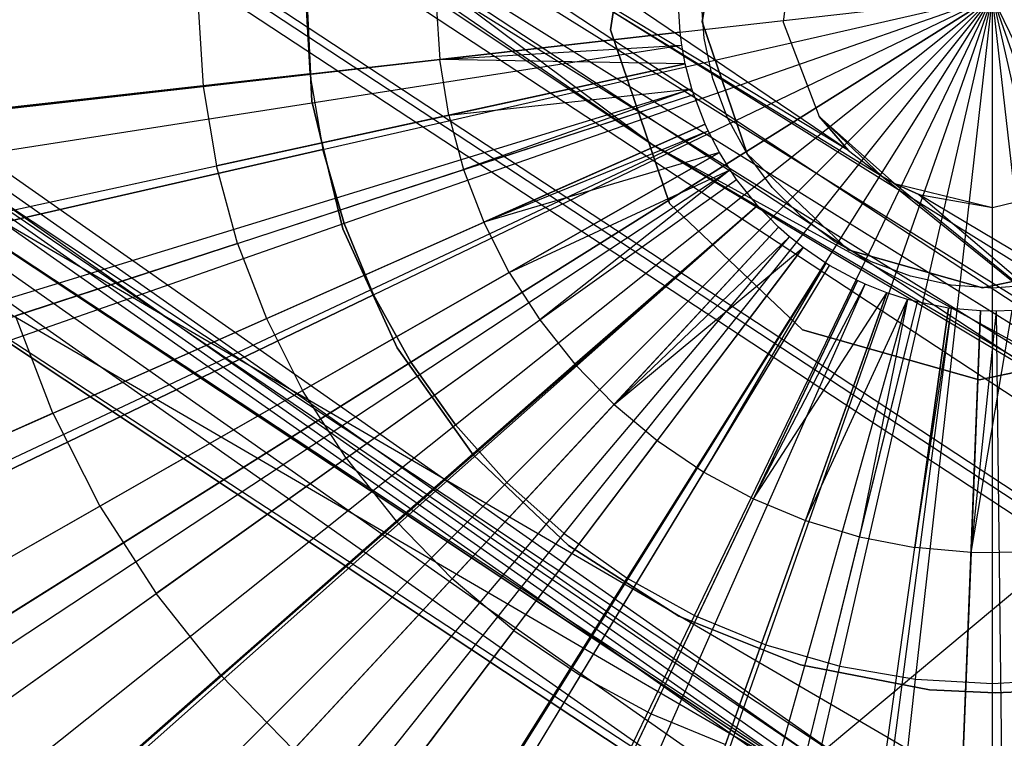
# Model space of a CAD drawing. Extents: x 0.2 to 44.2, y -21.9 to 24.
# Tile 10 of 239: x 12.3 to 13.6, y -14.9 to -14. Entities that reach past the tile are written whole.
import ezdxf

# ---------------------------------------------------------------- set-up
doc = ezdxf.new("R2010")
doc.units = 0
doc.header["$LTSCALE"] = 2.54
doc.layers.get('0').update_dxf_attribs({"color": 13, "linetype": 'CONTINUOUS'})

# ---------------------------------------------------------------- blocks, each defined once
blk = doc.blocks.new('GRUPUJ_2')
at = {"color": 0}
for p, q in [((9.1141, 4.467, 27.5161), (9.077, 4.2306, 27.5161)), ((9.077, 4.2306, 7.5161), (9.1141, 4.467, 7.5161)), ((9.1141, 4.467, 27.5161), (9.077, 4.2306, 27.5161)), ((9.077, 4.2306, 7.5161), (9.1141, 4.467, 7.5161)), ((9.1966, 4.2409, 27.5161), (9.2247, 4.4206, 27.5161)), ((9.2247, 4.4206, 7.5161), (9.1966, 4.2409, 7.5161)), ((9.2247, 4.4206, 7.5161), (9.1966, 4.2409, 7.5161)), ((9.1966, 4.2409, 27.5161), (9.2247, 4.4206, 27.5161)), ((8.8498, 4.2649, 7.4979), (8.8544, 4.1916, 7.4979)), ((8.8498, 4.2649, 7.4979), (8.8544, 4.1916, 7.4979)), ((9.1678, 4.2273, 7.55), (9.1652, 4.2687, 7.55)), ((9.1678, 4.2273, 7.55), (9.1652, 4.2687, 7.55)), ((9.199, 4.2196, 27.5161), (9.1952, 4.2736, 27.5161)), ((8.5395, 4.2612, 7.4307), (8.5461, 4.1565, 7.4307)), ((8.5395, 4.2612, 7.4307), (8.5461, 4.1565, 7.4307)), ((9.2551, 4.0687, 27.5161), (9.1966, 4.2409, 27.5161)), ((9.1966, 4.2409, 7.5161), (9.2551, 4.0687, 7.5161)), ((9.1966, 4.2409, 7.5161), (9.2551, 4.0687, 7.5161)), ((9.1966, 4.2409, 7.5161), (9.1966, 4.2409, 27.5161)), ((9.2551, 4.0687, 27.5161), (9.1966, 4.2409, 27.5161)), ((9.1966, 4.2409, 7.5161), (9.1966, 4.2409, 27.5161)), ((7.3396, 4.0192, 7), (9.1678, 4.2273, 7.55)), ((7.3396, 4.0192, 7), (9.1678, 4.2273, 7.55)), ((9.1678, 4.2273, 7.55), (8.8544, 4.1916, 7.4979)), ((9.1678, 4.2273, 7.55), (8.8544, 4.1916, 7.4979)), ((9.077, 4.2306, 27.5161), (9.1541, 4.004, 27.5161)), ((9.1541, 4.004, 7.5161), (9.077, 4.2306, 7.5161)), ((9.077, 4.2306, 27.5161), (9.077, 4.2306, 7.5161)), ((9.077, 4.2306, 27.5161), (9.1541, 4.004, 27.5161)), ((9.077, 4.2306, 27.5161), (9.077, 4.2306, 7.5161)), ((9.1541, 4.004, 7.5161), (9.077, 4.2306, 7.5161)), ((9.1701, 4.2104, 7.55), (9.1678, 4.2273, 7.55)), ((9.1701, 4.2104, 7.55), (9.1678, 4.2273, 7.55)), ((9.2106, 4.1666, 27.5161), (9.199, 4.2196, 27.5161)), ((7.3521, 3.9267, 7), (9.1701, 4.2104, 7.55)), ((7.3521, 3.9267, 7), (9.1701, 4.2104, 7.55)), ((8.8544, 4.1916, 7.4979), (9.1701, 4.2104, 7.55)), ((8.8544, 4.1916, 7.4979), (9.1701, 4.2104, 7.55)), ((9.1746, 4.1863, 7.55), (9.1701, 4.2104, 7.55)), ((9.1746, 4.1863, 7.55), (9.1701, 4.2104, 7.55)), ((7.3768, 3.7943, 7), (9.1746, 4.1863, 7.55)), ((7.3768, 3.7943, 7), (9.1746, 4.1863, 7.55)), ((8.5461, 4.1565, 7.4307), (8.8544, 4.1916, 7.4979)), ((8.5461, 4.1565, 7.4307), (8.8544, 4.1916, 7.4979)), ((8.8664, 4.1191, 7.4979), (8.8544, 4.1916, 7.4979)), ((8.8664, 4.1191, 7.4979), (8.8544, 4.1916, 7.4979)), ((9.1746, 4.1863, 7.55), (8.8544, 4.1916, 7.4979)), ((9.1746, 4.1863, 7.55), (8.8544, 4.1916, 7.4979)), ((9.1746, 4.1863, 7.55), (8.8664, 4.1191, 7.4979)), ((9.1746, 4.1863, 7.55), (8.8664, 4.1191, 7.4979)), ((9.1832, 4.1534, 7.55), (9.1746, 4.1863, 7.55)), ((9.1832, 4.1534, 7.55), (9.1746, 4.1863, 7.55)), ((9.2295, 4.1158, 27.5161), (9.2106, 4.1666, 27.5161)), ((7.4241, 3.6139, 7), (9.1832, 4.1534, 7.55)), ((7.4241, 3.6139, 7), (9.1832, 4.1534, 7.55)), ((8.2437, 4.1221, 7.3487), (8.5461, 4.1565, 7.4307)), ((8.2437, 4.1221, 7.3487), (8.5461, 4.1565, 7.4307)), ((8.5461, 4.1565, 7.4307), (8.5632, 4.053, 7.4307)), ((8.5461, 4.1565, 7.4307), (8.5632, 4.053, 7.4307)), ((8.8664, 4.1191, 7.4979), (9.1832, 4.1534, 7.55)), ((8.8664, 4.1191, 7.4979), (9.1832, 4.1534, 7.55)), ((9.1832, 4.1534, 7.55), (8.8856, 4.0482, 7.4979)), ((9.1832, 4.1534, 7.55), (8.8856, 4.0482, 7.4979)), ((9.1855, 4.1462, 7.55), (9.1832, 4.1534, 7.55)), ((9.1855, 4.1462, 7.55), (9.1832, 4.1534, 7.55)), ((7.4366, 3.5744, 7), (9.1855, 4.1462, 7.55)), ((7.4366, 3.5744, 7), (9.1855, 4.1462, 7.55)), ((8.8856, 4.0482, 7.4979), (9.1855, 4.1462, 7.55)), ((8.8856, 4.0482, 7.4979), (9.1855, 4.1462, 7.55)), ((9.2004, 4.1074, 7.55), (9.1855, 4.1462, 7.55)), ((9.2004, 4.1074, 7.55), (9.1855, 4.1462, 7.55)), ((8.8664, 4.1191, 7.4979), (8.5632, 4.053, 7.4307)), ((8.8664, 4.1191, 7.4979), (8.5632, 4.053, 7.4307)), ((8.8664, 4.1191, 7.4979), (8.8856, 4.0482, 7.4979)), ((8.8664, 4.1191, 7.4979), (8.8856, 4.0482, 7.4979)), ((9.2551, 4.0687, 27.5161), (9.2295, 4.1158, 27.5161)), ((7.5183, 3.3616, 7), (9.2004, 4.1074, 7.55)), ((7.5183, 3.3616, 7), (9.2004, 4.1074, 7.55)), ((7.5399, 3.3145, 7), (9.2043, 4.0989, 7.55)), ((7.5399, 3.3145, 7), (9.2043, 4.0989, 7.55)), ((9.2004, 4.1074, 7.55), (8.912, 3.9796, 7.4979)), ((9.2004, 4.1074, 7.55), (8.912, 3.9796, 7.4979)), ((8.912, 3.9796, 7.4979), (9.2043, 4.0989, 7.55)), ((8.912, 3.9796, 7.4979), (9.2043, 4.0989, 7.55)), ((9.2043, 4.0989, 7.55), (9.2004, 4.1074, 7.55)), ((9.2043, 4.0989, 7.55), (9.2004, 4.1074, 7.55)), ((9.2191, 4.0704, 7.55), (9.2043, 4.0989, 7.55)), ((9.2191, 4.0704, 7.55), (9.2043, 4.0989, 7.55)), ((7.6211, 3.1582, 7), (9.2191, 4.0704, 7.55)), ((7.6211, 3.1582, 7), (9.2191, 4.0704, 7.55)), ((9.2191, 4.0704, 7.55), (8.912, 3.9796, 7.4979)), ((9.2191, 4.0704, 7.55), (8.912, 3.9796, 7.4979)), ((9.2191, 4.0704, 7.55), (8.9451, 3.914, 7.4979)), ((9.2191, 4.0704, 7.55), (8.9451, 3.914, 7.4979)), ((9.2329, 4.0479, 7.55), (9.2191, 4.0704, 7.55)), ((9.2329, 4.0479, 7.55), (9.2191, 4.0704, 7.55)), ((9.387, 3.9435, 27.5161), (9.2551, 4.0687, 27.5161)), ((9.2551, 4.0687, 7.5161), (9.387, 3.9435, 7.5161)), ((9.2551, 4.0687, 7.5161), (9.387, 3.9435, 7.5161)), ((9.2551, 4.0687, 7.5161), (9.2551, 4.0687, 27.5161)), ((9.387, 3.9435, 27.5161), (9.2551, 4.0687, 27.5161)), ((9.2551, 4.0687, 7.5161), (9.2551, 4.0687, 27.5161)), ((9.288, 4.0248, 27.5161), (9.2551, 4.0687, 27.5161)), ((7.6971, 3.0346, 7), (9.2329, 4.0479, 7.55)), ((7.6971, 3.0346, 7), (9.2329, 4.0479, 7.55)), ((8.2659, 3.9882, 7.3487), (8.5632, 4.053, 7.4307)), ((8.2659, 3.9882, 7.3487), (8.5632, 4.053, 7.4307)), ((8.5908, 3.9518, 7.4307), (8.5632, 4.053, 7.4307)), ((8.5908, 3.9518, 7.4307), (8.5632, 4.053, 7.4307)), ((8.5908, 3.9518, 7.4307), (8.8856, 4.0482, 7.4979)), ((8.5908, 3.9518, 7.4307), (8.8856, 4.0482, 7.4979)), ((8.8856, 4.0482, 7.4979), (8.912, 3.9796, 7.4979)), ((8.8856, 4.0482, 7.4979), (8.912, 3.9796, 7.4979)), ((8.9451, 3.914, 7.4979), (9.2329, 4.0479, 7.55)), ((8.9451, 3.914, 7.4979), (9.2329, 4.0479, 7.55)), ((9.2329, 4.0479, 7.55), (8.9848, 3.8521, 7.4979)), ((9.2329, 4.0479, 7.55), (8.9848, 3.8521, 7.4979)), ((9.2415, 4.0354, 7.55), (9.2329, 4.0479, 7.55)), ((9.2415, 4.0354, 7.55), (9.2329, 4.0479, 7.55)), ((7.744, 2.9662, 7), (9.2415, 4.0354, 7.55)), ((7.744, 2.9662, 7), (9.2415, 4.0354, 7.55)), ((8.9848, 3.8521, 7.4979), (9.2415, 4.0354, 7.55)), ((8.9848, 3.8521, 7.4979), (9.2415, 4.0354, 7.55)), ((9.2685, 4.0014, 7.55), (9.2415, 4.0354, 7.55)), ((9.2685, 4.0014, 7.55), (9.2415, 4.0354, 7.55)), ((9.3263, 3.9865, 27.5161), (9.288, 4.0248, 27.5161)), ((7.8857, 2.7877, 7), (9.2685, 4.0014, 7.55)), ((7.8857, 2.7877, 7), (9.2685, 4.0014, 7.55)), ((7.8925, 2.7799, 7), (9.2685, 4.0014, 7.55)), ((7.8925, 2.7799, 7), (9.2685, 4.0014, 7.55)), ((9.2685, 4.0014, 7.55), (9.0304, 3.7945, 7.4979)), ((9.2685, 4.0014, 7.55), (9.0304, 3.7945, 7.4979)), ((9.1541, 4.004, 27.5161), (9.3276, 3.8392, 27.5161)), ((9.3276, 3.8392, 7.5161), (9.1541, 4.004, 7.5161)), ((9.1541, 4.004, 27.5161), (9.3276, 3.8392, 27.5161)), ((9.1541, 4.004, 27.5161), (9.1541, 4.004, 7.5161)), ((9.3276, 3.8392, 7.5161), (9.1541, 4.004, 7.5161)), ((9.1541, 4.004, 27.5161), (9.1541, 4.004, 7.5161)), ((9.2963, 3.9731, 7.55), (9.2685, 4.0014, 7.55)), ((9.2963, 3.9731, 7.55), (9.2685, 4.0014, 7.55)), ((8.6284, 3.8538, 7.4307), (8.912, 3.9796, 7.4979)), ((8.6284, 3.8538, 7.4307), (8.912, 3.9796, 7.4979)), ((8.9451, 3.914, 7.4979), (8.912, 3.9796, 7.4979)), ((8.9451, 3.914, 7.4979), (8.912, 3.9796, 7.4979)), ((9.3697, 3.954, 27.5161), (9.3263, 3.9865, 27.5161)), ((8.0447, 2.6244, 7), (9.2963, 3.9731, 7.55)), ((8.0447, 2.6244, 7), (9.2963, 3.9731, 7.55)), ((9.2963, 3.9731, 7.55), (9.0817, 3.7419, 7.4979)), ((9.2963, 3.9731, 7.55), (9.0817, 3.7419, 7.4979)), ((9.3104, 3.9606, 7.55), (9.2963, 3.9731, 7.55)), ((9.3104, 3.9606, 7.55), (9.2963, 3.9731, 7.55)), ((8.1222, 2.5556, 7), (9.3104, 3.9606, 7.55)), ((8.1222, 2.5556, 7), (9.3104, 3.9606, 7.55)), ((9.0817, 3.7419, 7.4979), (9.3104, 3.9606, 7.55)), ((9.0817, 3.7419, 7.4979), (9.3104, 3.9606, 7.55)), ((9.3281, 3.9464, 7.55), (9.3104, 3.9606, 7.55)), ((9.3281, 3.9464, 7.55), (9.3104, 3.9606, 7.55)), ((9.4173, 3.928, 27.5161), (9.3697, 3.954, 27.5161)), ((8.2194, 2.478, 7), (9.3281, 3.9464, 7.55)), ((8.2194, 2.478, 7), (9.3281, 3.9464, 7.55)), ((8.5908, 3.9518, 7.4307), (8.3015, 3.8572, 7.3487)), ((8.5908, 3.9518, 7.4307), (8.3015, 3.8572, 7.3487)), ((8.5908, 3.9518, 7.4307), (8.6284, 3.8538, 7.4307)), ((8.5908, 3.9518, 7.4307), (8.6284, 3.8538, 7.4307)), ((9.0817, 3.7419, 7.4979), (9.3281, 3.9464, 7.55)), ((9.0817, 3.7419, 7.4979), (9.3281, 3.9464, 7.55)), ((9.3281, 3.9464, 7.55), (9.138, 3.6947, 7.4979)), ((9.3281, 3.9464, 7.55), (9.138, 3.6947, 7.4979)), ((9.3576, 3.9261, 7.55), (9.3281, 3.9464, 7.55)), ((9.3576, 3.9261, 7.55), (9.3281, 3.9464, 7.55)), ((9.562, 3.8939, 27.5161), (9.387, 3.9435, 27.5161)), ((9.387, 3.9435, 7.5161), (9.562, 3.8939, 7.5161)), ((9.387, 3.9435, 27.5161), (9.387, 3.9435, 7.5161)), ((9.387, 3.9435, 7.5161), (9.562, 3.8939, 7.5161)), ((9.387, 3.9435, 27.5161), (9.387, 3.9435, 7.5161)), ((9.562, 3.8939, 27.5161), (9.387, 3.9435, 27.5161)), ((9.74, 3.9313, 27.5161), (9.562, 3.8939, 27.5161)), ((9.562, 3.8939, 7.5161), (9.74, 3.9313, 7.5161)), ((9.562, 3.8939, 7.5161), (9.74, 3.9313, 7.5161)), ((9.74, 3.9313, 27.5161), (9.562, 3.8939, 27.5161)), ((8.3815, 2.3664, 7), (9.3576, 3.9261, 7.55)), ((8.3815, 2.3664, 7), (9.3576, 3.9261, 7.55)), ((8.408, 2.35, 7), (9.3625, 3.9231, 7.55)), ((8.408, 2.35, 7), (9.3625, 3.9231, 7.55)), ((9.3576, 3.9261, 7.55), (9.1988, 3.6534, 7.4979)), ((9.3576, 3.9261, 7.55), (9.1988, 3.6534, 7.4979)), ((9.1988, 3.6534, 7.4979), (9.3625, 3.9231, 7.55)), ((9.1988, 3.6534, 7.4979), (9.3625, 3.9231, 7.55)), ((9.3625, 3.9231, 7.55), (9.3576, 3.9261, 7.55)), ((9.3625, 3.9231, 7.55), (9.3576, 3.9261, 7.55)), ((9.399, 3.9034, 7.55), (9.3625, 3.9231, 7.55)), ((9.399, 3.9034, 7.55), (9.3625, 3.9231, 7.55)), ((9.4681, 3.909, 27.5161), (9.4173, 3.928, 27.5161)), ((8.6086, 2.2418, 7), (9.399, 3.9034, 7.55)), ((8.6086, 2.2418, 7), (9.399, 3.9034, 7.55)), ((8.9451, 3.914, 7.4979), (8.6757, 3.7602, 7.4307)), ((8.9451, 3.914, 7.4979), (8.6757, 3.7602, 7.4307)), ((8.9451, 3.914, 7.4979), (8.9848, 3.8521, 7.4979)), ((8.9451, 3.914, 7.4979), (8.9848, 3.8521, 7.4979)), ((9.399, 3.9034, 7.55), (9.2635, 3.6186, 7.4979)), ((9.399, 3.9034, 7.55), (9.2635, 3.6186, 7.4979)), ((9.4093, 3.8987, 7.55), (9.399, 3.9034, 7.55)), ((9.4093, 3.8987, 7.55), (9.399, 3.9034, 7.55)), ((9.5211, 3.8975, 27.5161), (9.4681, 3.909, 27.5161)), ((8.6651, 2.2159, 7), (9.4093, 3.8987, 7.55)), ((8.6651, 2.2159, 7), (9.4093, 3.8987, 7.55)), ((9.2635, 3.6186, 7.4979), (9.4093, 3.8987, 7.55)), ((9.2635, 3.6186, 7.4979), (9.4093, 3.8987, 7.55)), ((9.4374, 3.8875, 7.55), (9.4093, 3.8987, 7.55)), ((9.4374, 3.8875, 7.55), (9.4093, 3.8987, 7.55)), ((9.5752, 3.8936, 27.5161), (9.5211, 3.8975, 27.5161)), ((9.562, 3.8939, 7.5161), (9.562, 3.8939, 27.5161)), ((9.562, 3.8939, 7.5161), (9.562, 3.8939, 27.5161)), ((9.6292, 3.8975, 27.5161), (9.5752, 3.8936, 27.5161)), ((8.8191, 2.1545, 7), (9.4374, 3.8875, 7.55)), ((8.8191, 2.1545, 7), (9.4374, 3.8875, 7.55)), ((8.9672, 2.1073, 7), (9.4644, 3.8789, 7.55)), ((8.9672, 2.1073, 7), (9.4644, 3.8789, 7.55)), ((9.2635, 3.6186, 7.4979), (9.4374, 3.8875, 7.55)), ((9.2635, 3.6186, 7.4979), (9.4374, 3.8875, 7.55)), ((9.4374, 3.8875, 7.55), (9.3314, 3.5904, 7.4979)), ((9.4374, 3.8875, 7.55), (9.3314, 3.5904, 7.4979)), ((9.3314, 3.5904, 7.4979), (9.4644, 3.8789, 7.55)), ((9.3314, 3.5904, 7.4979), (9.4644, 3.8789, 7.55)), ((9.4644, 3.8789, 7.55), (9.4018, 3.5692, 7.4979)), ((9.4644, 3.8789, 7.55), (9.4018, 3.5692, 7.4979)), ((9.4644, 3.8789, 7.55), (9.4374, 3.8875, 7.55)), ((9.4644, 3.8789, 7.55), (9.4374, 3.8875, 7.55)), ((9.4772, 3.8755, 7.55), (9.4644, 3.8789, 7.55)), ((9.4772, 3.8755, 7.55), (9.4644, 3.8789, 7.55)), ((9.0374, 2.0889, 7), (9.4772, 3.8755, 7.55)), ((9.0374, 2.0889, 7), (9.4772, 3.8755, 7.55)), ((9.2612, 2.0457, 7), (9.5179, 3.8676, 7.55)), ((9.2612, 2.0457, 7), (9.5179, 3.8676, 7.55)), ((9.2817, 2.0429, 7), (9.5217, 3.8671, 7.55)), ((9.2817, 2.0429, 7), (9.5217, 3.8671, 7.55)), ((9.4018, 3.5692, 7.4979), (9.4772, 3.8755, 7.55)), ((9.4018, 3.5692, 7.4979), (9.4772, 3.8755, 7.55)), ((9.5179, 3.8676, 7.55), (9.4739, 3.5553, 7.4979)), ((9.5179, 3.8676, 7.55), (9.4739, 3.5553, 7.4979)), ((9.4739, 3.5553, 7.4979), (9.5217, 3.8671, 7.55)), ((9.4739, 3.5553, 7.4979), (9.5217, 3.8671, 7.55)), ((9.5179, 3.8676, 7.55), (9.4772, 3.8755, 7.55)), ((9.5179, 3.8676, 7.55), (9.4772, 3.8755, 7.55)), ((9.4882, 2.0253, 7), (9.5593, 3.8639, 7.55)), ((9.4882, 2.0253, 7), (9.5593, 3.8639, 7.55)), ((9.5217, 3.8671, 7.55), (9.5179, 3.8676, 7.55)), ((9.5217, 3.8671, 7.55), (9.5179, 3.8676, 7.55)), ((9.5593, 3.8639, 7.55), (9.5217, 3.8671, 7.55)), ((9.5593, 3.8639, 7.55), (9.5217, 3.8671, 7.55)), ((9.5471, 3.5487, 7.4979), (9.6008, 3.8644, 7.55)), ((9.5471, 3.5487, 7.4979), (9.6008, 3.8644, 7.55)), ((9.5593, 3.8639, 7.55), (9.5471, 3.5487, 7.4979)), ((9.5593, 3.8639, 7.55), (9.5471, 3.5487, 7.4979)), ((9.5801, 3.8637, 7.55), (9.5593, 3.8639, 7.55)), ((9.5801, 3.8637, 7.55), (9.5593, 3.8639, 7.55)), ((9.6008, 3.8644, 7.55), (9.5801, 3.8637, 7.55)), ((9.6008, 3.8644, 7.55), (9.5801, 3.8637, 7.55)), ((8.3502, 3.7304, 7.3487), (8.3015, 3.8572, 7.3487)), ((8.3502, 3.7304, 7.3487), (8.3015, 3.8572, 7.3487)), ((8.3502, 3.7304, 7.3487), (8.6284, 3.8538, 7.4307)), ((8.3502, 3.7304, 7.3487), (8.6284, 3.8538, 7.4307)), ((8.6284, 3.8538, 7.4307), (8.6757, 3.7602, 7.4307)), ((8.6284, 3.8538, 7.4307), (8.6757, 3.7602, 7.4307)), ((8.7323, 3.6718, 7.4307), (8.9848, 3.8521, 7.4979)), ((8.7323, 3.6718, 7.4307), (8.9848, 3.8521, 7.4979)), ((8.9848, 3.8521, 7.4979), (9.0304, 3.7945, 7.4979)), ((8.9848, 3.8521, 7.4979), (9.0304, 3.7945, 7.4979)), ((9.5471, 3.5487, 7.4979), (9.5801, 3.8637, 7.55)), ((9.5471, 3.5487, 7.4979), (9.5801, 3.8637, 7.55)), ((9.6022, 2.0238, 7), (9.5801, 3.8637, 7.55)), ((9.6022, 2.0238, 7), (9.5801, 3.8637, 7.55)), ((9.3276, 3.8392, 27.5161), (9.5578, 3.7739, 27.5161)), ((9.5578, 3.7739, 7.5161), (9.3276, 3.8392, 7.5161)), ((9.3276, 3.8392, 27.5161), (9.5578, 3.7739, 27.5161)), ((9.3276, 3.8392, 27.5161), (9.3276, 3.8392, 7.5161)), ((9.5578, 3.7739, 7.5161), (9.3276, 3.8392, 7.5161)), ((9.3276, 3.8392, 27.5161), (9.3276, 3.8392, 7.5161)), ((9.5578, 3.7739, 27.5161), (9.7921, 3.8231, 27.5161)), ((9.5578, 3.7739, 27.5161), (9.7921, 3.8231, 27.5161)), ((9.7921, 3.8231, 7.5161), (9.5578, 3.7739, 7.5161)), ((9.7921, 3.8231, 7.5161), (9.5578, 3.7739, 7.5161)), ((8.7975, 3.5896, 7.4307), (9.0304, 3.7945, 7.4979)), ((8.7975, 3.5896, 7.4307), (9.0304, 3.7945, 7.4979)), ((9.0817, 3.7419, 7.4979), (9.0304, 3.7945, 7.4979)), ((9.0817, 3.7419, 7.4979), (9.0304, 3.7945, 7.4979)), ((9.5578, 3.7739, 27.5161), (9.5578, 3.7739, 7.5161)), ((9.5578, 3.7739, 27.5161), (9.5578, 3.7739, 7.5161)), ((8.4114, 3.6093, 7.3487), (8.6757, 3.7602, 7.4307)), ((8.4114, 3.6093, 7.3487), (8.6757, 3.7602, 7.4307)), ((8.7323, 3.6718, 7.4307), (8.6757, 3.7602, 7.4307)), ((8.7323, 3.6718, 7.4307), (8.6757, 3.7602, 7.4307)), ((9.0817, 3.7419, 7.4979), (8.8707, 3.5145, 7.4307)), ((9.0817, 3.7419, 7.4979), (8.8707, 3.5145, 7.4307)), ((9.0817, 3.7419, 7.4979), (9.138, 3.6947, 7.4979)), ((9.0817, 3.7419, 7.4979), (9.138, 3.6947, 7.4979)), ((8.3502, 3.7304, 7.3487), (8.077, 3.6093, 7.2518)), ((8.3502, 3.7304, 7.3487), (8.077, 3.6093, 7.2518)), ((8.3502, 3.7304, 7.3487), (8.4114, 3.6093, 7.3487)), ((8.3502, 3.7304, 7.3487), (8.4114, 3.6093, 7.3487)), ((8.9511, 3.4471, 7.4307), (9.138, 3.6947, 7.4979)), ((8.9511, 3.4471, 7.4307), (9.138, 3.6947, 7.4979)), ((9.138, 3.6947, 7.4979), (9.1988, 3.6534, 7.4979)), ((9.138, 3.6947, 7.4979), (9.1988, 3.6534, 7.4979)), ((8.7323, 3.6718, 7.4307), (8.4846, 3.495, 7.3487)), ((8.7323, 3.6718, 7.4307), (8.4846, 3.495, 7.3487)), ((8.7323, 3.6718, 7.4307), (8.7975, 3.5896, 7.4307)), ((8.7323, 3.6718, 7.4307), (8.7975, 3.5896, 7.4307)), ((9.0379, 3.3882, 7.4307), (9.1988, 3.6534, 7.4979)), ((9.0379, 3.3882, 7.4307), (9.1988, 3.6534, 7.4979)), ((9.1988, 3.6534, 7.4979), (9.2635, 3.6186, 7.4979)), ((9.1988, 3.6534, 7.4979), (9.2635, 3.6186, 7.4979)), ((8.1519, 3.4611, 7.2518), (8.4114, 3.6093, 7.3487)), ((8.1519, 3.4611, 7.2518), (8.4114, 3.6093, 7.3487)), ((8.4114, 3.6093, 7.3487), (8.4846, 3.495, 7.3487)), ((8.4114, 3.6093, 7.3487), (8.4846, 3.495, 7.3487)), ((9.1302, 3.3384, 7.4307), (9.2635, 3.6186, 7.4979)), ((9.1302, 3.3384, 7.4307), (9.2635, 3.6186, 7.4979)), ((9.2635, 3.6186, 7.4979), (9.3314, 3.5904, 7.4979)), ((9.2635, 3.6186, 7.4979), (9.3314, 3.5904, 7.4979)), ((8.5689, 3.3886, 7.3487), (8.7975, 3.5896, 7.4307)), ((8.5689, 3.3886, 7.3487), (8.7975, 3.5896, 7.4307)), ((8.7975, 3.5896, 7.4307), (8.8707, 3.5145, 7.4307)), ((8.7975, 3.5896, 7.4307), (8.8707, 3.5145, 7.4307)), ((9.2271, 3.2982, 7.4307), (9.3314, 3.5904, 7.4979)), ((9.2271, 3.2982, 7.4307), (9.3314, 3.5904, 7.4979)), ((9.3314, 3.5904, 7.4979), (9.4018, 3.5692, 7.4979)), ((9.3314, 3.5904, 7.4979), (9.4018, 3.5692, 7.4979)), ((9.3276, 3.268, 7.4307), (9.4018, 3.5692, 7.4979)), ((9.3276, 3.268, 7.4307), (9.4018, 3.5692, 7.4979)), ((9.4018, 3.5692, 7.4979), (9.4739, 3.5553, 7.4979)), ((9.4018, 3.5692, 7.4979), (9.4739, 3.5553, 7.4979)), ((9.4306, 3.2481, 7.4307), (9.4739, 3.5553, 7.4979)), ((9.4306, 3.2481, 7.4307), (9.4739, 3.5553, 7.4979)), ((9.5471, 3.5487, 7.4979), (9.4739, 3.5553, 7.4979)), ((9.5471, 3.5487, 7.4979), (9.4739, 3.5553, 7.4979)), ((9.5471, 3.5487, 7.4979), (9.5351, 3.2387, 7.4307)), ((9.5471, 3.5487, 7.4979), (9.5351, 3.2387, 7.4307)), ((9.5471, 3.5487, 7.4979), (9.6206, 3.5496, 7.4979)), ((9.5471, 3.5487, 7.4979), (9.6206, 3.5496, 7.4979)), ((8.6636, 3.2914, 7.3487), (8.8707, 3.5145, 7.4307)), ((8.6636, 3.2914, 7.3487), (8.8707, 3.5145, 7.4307)), ((8.9511, 3.4471, 7.4307), (8.8707, 3.5145, 7.4307)), ((8.9511, 3.4471, 7.4307), (8.8707, 3.5145, 7.4307)), ((8.2414, 3.3213, 7.2518), (8.4846, 3.495, 7.3487)), ((8.2414, 3.3213, 7.2518), (8.4846, 3.495, 7.3487)), ((8.5689, 3.3886, 7.3487), (8.4846, 3.495, 7.3487)), ((8.5689, 3.3886, 7.3487), (8.4846, 3.495, 7.3487)), ((8.9511, 3.4471, 7.4307), (8.7677, 3.2042, 7.3487)), ((8.9511, 3.4471, 7.4307), (8.7677, 3.2042, 7.3487)), ((8.9511, 3.4471, 7.4307), (9.0379, 3.3882, 7.4307)), ((8.9511, 3.4471, 7.4307), (9.0379, 3.3882, 7.4307)), ((8.5689, 3.3886, 7.3487), (8.3445, 3.1913, 7.2518)), ((8.5689, 3.3886, 7.3487), (8.3445, 3.1913, 7.2518)), ((8.5689, 3.3886, 7.3487), (8.6636, 3.2914, 7.3487)), ((8.5689, 3.3886, 7.3487), (8.6636, 3.2914, 7.3487)), ((8.88, 3.128, 7.3487), (9.0379, 3.3882, 7.4307)), ((8.88, 3.128, 7.3487), (9.0379, 3.3882, 7.4307)), ((9.0379, 3.3882, 7.4307), (9.1302, 3.3384, 7.4307)), ((9.0379, 3.3882, 7.4307), (9.1302, 3.3384, 7.4307)), ((8.9995, 3.0636, 7.3487), (9.1302, 3.3384, 7.4307)), ((8.9995, 3.0636, 7.3487), (9.1302, 3.3384, 7.4307)), ((9.1302, 3.3384, 7.4307), (9.2271, 3.2982, 7.4307)), ((9.1302, 3.3384, 7.4307), (9.2271, 3.2982, 7.4307))]:
    blk.add_line(p, q, dxfattribs=at)
blk = doc.blocks.new('KARO-10934_STL')
at = {"color": 0}
for p, q in [((13.1027, -14.1331, 125.9495), (11.1838, -12.6966, 125.9495)), ((13.1027, -14.1331, 125.9495), (11.1838, -12.6966, 125.9495)), ((11.1568, -13.3931, 126.3025), (13.3305, -14.9197, 126.3025)), ((11.1568, -13.3931, 126.3025), (13.3305, -14.9197, 126.3025)), ((11.1444, -13.4082, 126.1984), (13.3206, -14.9365, 126.1984)), ((11.1444, -13.4082, 126.1984), (13.3206, -14.9365, 126.1984)), ((13.3586, -14.1409, 125.8858), (12.2835, -13.4101, 125.8858)), ((13.3586, -14.1409, 125.8858), (12.2835, -13.4101, 125.8858)), ((11.1343, -13.4205, 126.1875), (13.3125, -14.9502, 126.1875)), ((11.1343, -13.4205, 126.1875), (13.3125, -14.9502, 126.1875)), ((13.3013, -14.969, 126.291), (11.1204, -13.4374, 126.291)), ((13.3013, -14.969, 126.291), (11.1204, -13.4374, 126.291)), ((11.1276, -13.4287, 126.1714), (13.3071, -14.9593, 126.1714)), ((11.1276, -13.4287, 126.1714), (13.3071, -14.9593, 126.1714)), ((12.2434, -13.4643, 125.8986), (13.4016, -14.1738, 125.8859)), ((13.7575, -14.4603, 125.8986), (12.2434, -13.4643, 125.8986)), ((13.3586, -14.1409, 125.8858), (12.2434, -13.4643, 125.8986)), ((13.3586, -14.1409, 125.8858), (12.2434, -13.4643, 125.8986)), ((12.2434, -13.4643, 125.8986), (13.4016, -14.1738, 125.8859)), ((13.7575, -14.4603, 125.8986), (12.2434, -13.4643, 125.8986)), ((13.2765, -15.0107, 126.2584), (11.0895, -13.4749, 126.2584)), ((13.2765, -15.0107, 126.2584), (11.0895, -13.4749, 126.2584)), ((13.2599, -15.0386, 126.2098), (11.0689, -13.4999, 126.2098)), ((13.2599, -15.0386, 126.2098), (11.0689, -13.4999, 126.2098)), ((12.2083, -13.5119, 125.9335), (13.7277, -14.5114, 125.9335)), ((12.2083, -13.5119, 125.9335), (13.7277, -14.5114, 125.9335)), ((12.1823, -13.5471, 125.9865), (13.7057, -14.5492, 125.9865)), ((12.1823, -13.5471, 125.9865), (13.7057, -14.5492, 125.9865)), ((12.1215, -13.6295, 126.1649), (13.6541, -14.6377, 126.1649)), ((12.1215, -13.6295, 126.1649), (13.6541, -14.6377, 126.1649)), ((13.6489, -14.6466, 126.1818), (12.1154, -13.6378, 126.1818)), ((13.6489, -14.6466, 126.1818), (12.1154, -13.6378, 126.1818)), ((12.106, -13.6504, 126.1937), (13.641, -14.6602, 126.1937)), ((12.106, -13.6504, 126.1937), (13.641, -14.6602, 126.1937)), ((14.081, -14.6016, 124.2995), (12.6453, -13.7067, 124.2995)), ((14.081, -14.6016, 124.2995), (12.6453, -13.7067, 124.2995)), ((12.6235, -13.7382, 124.3072), (14.0624, -14.635, 124.3072)), ((12.6235, -13.7382, 124.3072), (14.0624, -14.635, 124.3072)), ((12.6049, -13.7648, 124.3288), (14.0466, -14.6634, 124.3288)), ((12.6049, -13.7648, 124.3288), (14.0466, -14.6634, 124.3288)), ((13.1027, -14.1331, 124.3996), (12.5925, -13.7826, 124.3613)), ((12.5925, -13.7826, 124.3613), (14.0361, -14.6824, 124.3613)), ((13.1027, -14.1331, 124.3996), (12.5925, -13.7826, 124.3613)), ((12.5925, -13.7826, 124.3613), (14.0361, -14.6824, 124.3613)), ((12.5882, -13.7888, 124.3996), (13.1027, -14.1331, 125.9495)), ((12.5882, -13.7888, 124.3996), (13.1027, -14.1331, 125.9495)), ((12.5882, -13.7888, 124.3996), (13.1027, -14.1331, 124.3996)), ((12.5882, -13.7888, 124.3996), (13.1027, -14.1331, 124.3996)), ((13.2895, -13.8427, 125.8843), (13.2736, -13.9733, 125.8851)), ((13.2895, -13.8427, 40.385), (13.2736, -13.9733, 40.385)), ((13.2895, -13.8427, 125.8843), (13.2736, -13.9733, 125.8851)), ((13.2895, -13.8427, 40.385), (13.2736, -13.9733, 40.385)), ((12.659, -14.0764, 20.1686), (12.6508, -13.9055, 20.1686)), ((12.6508, -13.9055, 16.1686), (12.659, -14.0764, 16.1686)), ((12.659, -14.0764, 20.1686), (12.6508, -13.9055, 20.1686)), ((12.6508, -13.9055, 16.1686), (12.659, -14.0764, 16.1686)), ((11.8792, -13.9576, 126.2025), (13.3206, -14.9365, 126.1984)), ((11.8792, -13.9576, 126.2025), (13.3206, -14.9365, 126.1984)), ((11.8792, -13.9576, 126.2025), (13.3302, -14.9203, 126.2025)), ((11.8792, -13.9576, 126.2025), (13.3302, -14.9203, 126.2025)), ((13.2736, -13.9733, 125.8851), (13.3203, -14.0964, 125.8857)), ((13.2736, -13.9733, 40.385), (13.2736, -13.9733, 125.8851)), ((13.2736, -13.9733, 40.385), (13.3203, -14.0964, 40.385)), ((13.2736, -13.9733, 125.8851), (13.3203, -14.0964, 125.8857)), ((13.2736, -13.9733, 40.385), (13.2736, -13.9733, 125.8851)), ((13.2736, -13.9733, 40.385), (13.3203, -14.0964, 40.385)), ((11.8501, -13.997, 124.285), (15.1007, -15.8915, 124.285)), ((11.8501, -13.997, 126.1525), (13.3052, -14.9625, 126.1525)), ((13.3052, -14.9625, 126.1525), (11.8501, -13.997, 124.285)), ((13.3052, -14.9625, 126.1525), (11.8501, -13.997, 124.285)), ((11.8501, -13.997, 124.285), (15.1007, -15.8915, 124.285)), ((11.8501, -13.997, 126.1525), (13.3052, -14.9625, 126.1525)), ((11.8501, -13.997, 126.1525), (13.3071, -14.9593, 126.1714)), ((11.8501, -13.997, 126.1525), (13.3071, -14.9593, 126.1714)), ((15.06, -15.9829, 124.285), (11.7907, -14.0774, 124.285)), ((11.7907, -14.0774, 126.1525), (13.2541, -15.0484, 126.1525)), ((13.2599, -15.0386, 126.2098), (11.7907, -14.0774, 126.1525)), ((13.2599, -15.0386, 126.2098), (11.7907, -14.0774, 126.1525)), ((15.06, -15.9829, 126.1525), (11.7907, -14.0774, 124.285)), ((15.06, -15.9829, 124.285), (11.7907, -14.0774, 124.285)), ((15.06, -15.9829, 126.1525), (11.7907, -14.0774, 124.285)), ((13.2541, -15.0484, 126.1525), (11.7907, -14.0774, 124.285)), ((13.2541, -15.0484, 126.1525), (11.7907, -14.0774, 124.285)), ((11.7907, -14.0774, 126.1525), (13.2541, -15.0484, 126.1525)), ((12.6993, -14.2427, 20.1686), (12.659, -14.0764, 20.1686)), ((12.659, -14.0764, 20.1686), (12.659, -14.0764, 16.1686)), ((12.659, -14.0764, 16.1686), (12.6993, -14.2427, 16.1686)), ((12.659, -14.0764, 20.1686), (12.659, -14.0764, 16.1686)), ((12.6993, -14.2427, 20.1686), (12.659, -14.0764, 20.1686)), ((12.659, -14.0764, 16.1686), (12.6993, -14.2427, 16.1686)), ((13.3203, -14.0964, 125.8857), (13.3586, -14.1409, 125.8858)), ((13.3203, -14.0964, 40.385), (13.3203, -14.0964, 125.8857)), ((13.4016, -14.1738, 125.8859), (13.3203, -14.0964, 40.385)), ((13.3203, -14.0964, 40.385), (13.4188, -14.1837, 40.385)), ((13.4016, -14.1738, 125.8859), (13.3203, -14.0964, 40.385)), ((13.3586, -14.1409, 125.8858), (13.3203, -14.0964, 40.385)), ((13.3586, -14.1409, 125.8858), (13.3203, -14.0964, 40.385)), ((13.3203, -14.0964, 125.8857), (13.3586, -14.1409, 125.8858)), ((13.3203, -14.0964, 40.385), (13.3203, -14.0964, 125.8857)), ((13.3203, -14.0964, 40.385), (13.4188, -14.1837, 40.385)), ((13.1027, -14.1331, 125.9495), (14.0324, -14.689, 124.3996)), ((15.2065, -15.2818, 125.9495), (13.1027, -14.1331, 125.9495)), ((13.1027, -14.1331, 124.3996), (13.1027, -14.1331, 125.9495)), ((13.1027, -14.1331, 124.3996), (13.1027, -14.1331, 125.9495)), ((13.1027, -14.1331, 124.3996), (14.0324, -14.689, 124.3996)), ((13.1027, -14.1331, 125.9495), (14.0324, -14.689, 124.3996)), ((15.2065, -15.2818, 125.9495), (13.1027, -14.1331, 125.9495)), ((14.0361, -14.6824, 124.3613), (13.1027, -14.1331, 124.3996)), ((13.1027, -14.1331, 124.3996), (14.0324, -14.689, 124.3996)), ((14.0361, -14.6824, 124.3613), (13.1027, -14.1331, 124.3996)), ((13.3586, -14.1409, 125.8858), (13.4016, -14.1738, 125.8859)), ((13.3586, -14.1409, 125.8858), (13.4016, -14.1738, 125.8859)), ((13.4016, -14.1738, 125.8859), (13.7575, -14.4603, 125.8986)), ((13.4016, -14.1738, 125.8859), (13.7575, -14.4603, 125.8986)), ((13.4016, -14.1738, 125.8859), (13.4188, -14.1837, 125.8859)), ((13.4016, -14.1738, 125.8859), (13.4188, -14.1837, 125.8859)), ((13.4016, -14.1738, 125.8859), (13.4188, -14.1837, 40.385)), ((13.4016, -14.1738, 125.8859), (13.4188, -14.1837, 40.385)), ((13.4188, -14.1837, 125.8859), (13.7575, -14.4603, 125.8986)), ((13.4188, -14.1837, 125.8859), (13.7575, -14.4603, 125.8986)), ((13.4188, -14.1837, 125.8859), (13.4505, -14.1979, 125.8858)), ((13.4505, -14.1979, 125.8858), (13.4188, -14.1837, 40.385)), ((13.4188, -14.1837, 40.385), (13.5466, -14.2152, 125.8855)), ((13.4188, -14.1837, 40.385), (13.5466, -14.2152, 40.385)), ((13.4188, -14.1837, 40.385), (13.5466, -14.2152, 125.8855)), ((13.4188, -14.1837, 125.8859), (13.4505, -14.1979, 125.8858)), ((13.4188, -14.1837, 125.8859), (13.4188, -14.1837, 40.385)), ((13.4505, -14.1979, 125.8858), (13.4188, -14.1837, 40.385)), ((13.4188, -14.1837, 125.8859), (13.4188, -14.1837, 40.385)), ((13.4188, -14.1837, 40.385), (13.5466, -14.2152, 40.385)), ((13.5466, -14.2152, 125.8855), (13.6744, -14.1837, 125.8849)), ((13.5466, -14.2152, 40.385), (13.6744, -14.1837, 40.385)), ((13.5466, -14.2152, 125.8855), (13.6744, -14.1837, 125.8849)), ((13.5466, -14.2152, 40.385), (13.6744, -14.1837, 40.385)), ((13.7914, -14.402, 125.8858), (13.4505, -14.1979, 125.8858)), ((13.4505, -14.1979, 125.8858), (13.5466, -14.2152, 125.8855)), ((13.4505, -14.1979, 125.8858), (13.7575, -14.4603, 125.8986)), ((13.7914, -14.402, 125.8858), (13.4505, -14.1979, 125.8858)), ((13.4505, -14.1979, 125.8858), (13.7575, -14.4603, 125.8986)), ((13.4505, -14.1979, 125.8858), (13.5466, -14.2152, 125.8855)), ((13.5466, -14.2152, 40.385), (13.5466, -14.2152, 125.8855)), ((13.5466, -14.2152, 40.385), (13.5466, -14.2152, 125.8855)), ((12.7704, -14.3983, 20.1686), (12.6993, -14.2427, 20.1686)), ((12.6993, -14.2427, 20.1686), (12.6993, -14.2427, 16.1686)), ((12.6993, -14.2427, 16.1686), (12.7704, -14.3983, 16.1686)), ((12.6993, -14.2427, 20.1686), (12.6993, -14.2427, 16.1686)), ((12.7704, -14.3983, 20.1686), (12.6993, -14.2427, 20.1686)), ((12.6993, -14.2427, 16.1686), (12.7704, -14.3983, 16.1686)), ((12.8696, -14.5377, 20.1686), (12.7704, -14.3983, 20.1686)), ((12.7704, -14.3983, 20.1686), (12.7704, -14.3983, 16.1686)), ((12.7704, -14.3983, 16.1686), (12.8696, -14.5377, 16.1686)), ((12.7704, -14.3983, 20.1686), (12.7704, -14.3983, 16.1686)), ((12.8696, -14.5377, 20.1686), (12.7704, -14.3983, 20.1686)), ((12.7704, -14.3983, 16.1686), (12.8696, -14.5377, 16.1686)), ((12.9935, -14.6558, 20.1686), (12.8696, -14.5377, 20.1686)), ((12.8696, -14.5377, 20.1686), (12.8696, -14.5377, 16.1686)), ((12.8696, -14.5377, 16.1686), (12.9935, -14.6558, 16.1686)), ((12.8696, -14.5377, 20.1686), (12.8696, -14.5377, 16.1686)), ((12.9935, -14.6558, 20.1686), (12.8696, -14.5377, 20.1686)), ((12.8696, -14.5377, 16.1686), (12.9935, -14.6558, 16.1686)), ((13.1374, -14.7483, 20.1686), (12.9935, -14.6558, 20.1686)), ((12.9935, -14.6558, 20.1686), (12.9935, -14.6558, 16.1686)), ((12.9935, -14.6558, 16.1686), (13.1374, -14.7483, 16.1686)), ((12.9935, -14.6558, 20.1686), (12.9935, -14.6558, 16.1686)), ((13.1374, -14.7483, 20.1686), (12.9935, -14.6558, 20.1686)), ((12.9935, -14.6558, 16.1686), (13.1374, -14.7483, 16.1686)), ((13.3302, -14.9203, 126.2025), (13.641, -14.6602, 126.1937)), ((13.3302, -14.9203, 126.2025), (13.641, -14.6602, 126.1937)), ((13.2962, -14.8118, 20.1686), (13.1374, -14.7483, 20.1686)), ((13.1374, -14.7483, 20.1686), (13.1374, -14.7483, 16.1686)), ((13.1374, -14.7483, 16.1686), (13.2962, -14.8118, 16.1686)), ((13.1374, -14.7483, 20.1686), (13.1374, -14.7483, 16.1686)), ((13.2962, -14.8118, 20.1686), (13.1374, -14.7483, 20.1686)), ((13.1374, -14.7483, 16.1686), (13.2962, -14.8118, 16.1686)), ((13.4642, -14.8442, 20.1686), (13.2962, -14.8118, 20.1686)), ((13.2962, -14.8118, 20.1686), (13.2962, -14.8118, 16.1686)), ((13.2962, -14.8118, 16.1686), (13.4642, -14.8442, 16.1686)), ((13.2962, -14.8118, 20.1686), (13.2962, -14.8118, 16.1686)), ((13.4642, -14.8442, 20.1686), (13.2962, -14.8118, 20.1686)), ((13.2962, -14.8118, 16.1686), (13.4642, -14.8442, 16.1686)), ((13.5498, -14.8483, 20.1686), (13.4642, -14.8442, 20.1686)), ((13.4642, -14.8442, 20.1686), (13.4642, -14.8442, 16.1686)), ((13.4642, -14.8442, 16.1686), (13.5498, -14.8483, 16.1686)), ((13.4642, -14.8442, 20.1686), (13.4642, -14.8442, 16.1686)), ((13.5498, -14.8483, 20.1686), (13.4642, -14.8442, 20.1686)), ((13.4642, -14.8442, 16.1686), (13.5498, -14.8483, 16.1686)), ((13.5498, -14.8483, 16.1686), (13.6353, -14.8442, 16.1686)), ((13.6353, -14.8442, 20.1686), (13.5498, -14.8483, 20.1686)), ((13.6353, -14.8442, 20.1686), (13.5498, -14.8483, 20.1686)), ((13.5498, -14.8483, 16.1686), (13.6353, -14.8442, 16.1686)), ((13.5498, -14.8483, 20.1686), (13.5498, -14.8483, 16.1686)), ((13.5498, -14.8483, 20.1686), (13.5498, -14.8483, 16.1686))]:
    blk.add_line(p, q, dxfattribs=at)
blk.add_blockref('GRUPUJ_2', (3.9714, -18.2138, 12.8689), dxfattribs=at)
blk = doc.blocks.new('GRUPUJ_1')
at = {"color": 0}
for p, q in [((12.4287, 8, 2.9916), (12.4343, 7.8997, 2.9916)), ((12.4287, 8, 18.891), (12.4343, 7.8997, 18.891)), ((12.4287, 8, 18.891), (12.4343, 7.8997, 18.891)), ((12.4287, 8, 2.9916), (12.4343, 7.8997, 2.9916)), ((12.4343, 7.8997, 2.9916), (13.3244, 8, 2.9413)), ((12.4343, 7.8997, 18.891), (13.3244, 8, 18.9413)), ((12.4343, 7.8997, 18.891), (13.3244, 8, 18.9413)), ((12.4343, 7.8997, 2.9916), (13.3244, 8, 2.9413)), ((12.4512, 7.8007, 18.891), (13.3244, 8, 18.9413)), ((12.4512, 7.8007, 18.891), (13.3244, 8, 18.9413)), ((12.4512, 7.8007, 2.9916), (13.3244, 8, 2.9413)), ((12.4512, 7.8007, 2.9916), (13.3244, 8, 2.9413)), ((13.3244, 8, 2.9413), (12.479, 7.7042, 2.9916)), ((13.3244, 8, 18.9413), (12.479, 7.7042, 18.891)), ((13.3244, 8, 18.9413), (12.479, 7.7042, 18.891)), ((13.3244, 8, 2.9413), (12.479, 7.7042, 2.9916)), ((12.5174, 7.6114, 2.9916), (13.3244, 8, 2.9413)), ((12.5174, 7.6114, 18.891), (13.3244, 8, 18.9413)), ((12.5174, 7.6114, 18.891), (13.3244, 8, 18.9413)), ((12.5174, 7.6114, 2.9916), (13.3244, 8, 2.9413)), ((13.3244, 8, 18.9413), (12.566, 7.5235, 18.891)), ((13.3244, 8, 18.9413), (12.566, 7.5235, 18.891)), ((12.566, 7.5235, 2.9916), (13.3244, 8, 2.9413)), ((12.566, 7.5235, 2.9916), (13.3244, 8, 2.9413)), ((12.6241, 7.4415, 2.9916), (13.3244, 8, 2.9413)), ((12.6241, 7.4415, 18.891), (13.3244, 8, 18.9413)), ((12.6241, 7.4415, 18.891), (13.3244, 8, 18.9413)), ((12.6241, 7.4415, 2.9916), (13.3244, 8, 2.9413)), ((12.6911, 7.3666, 2.9916), (13.3244, 8, 2.9413)), ((12.6911, 7.3666, 2.9916), (13.3244, 8, 2.9413)), ((12.6911, 7.3666, 18.891), (13.3244, 8, 18.9413)), ((12.6911, 7.3666, 18.891), (13.3244, 8, 18.9413)), ((12.766, 7.2997, 2.9916), (13.3244, 8, 2.9413)), ((12.766, 7.2997, 2.9916), (13.3244, 8, 2.9413)), ((12.766, 7.2997, 18.891), (13.3244, 8, 18.9413)), ((12.766, 7.2997, 18.891), (13.3244, 8, 18.9413)), ((12.8479, 7.2416, 2.9916), (13.3244, 8, 2.9413)), ((12.8479, 7.2416, 2.9916), (13.3244, 8, 2.9413)), ((12.8479, 7.2416, 18.891), (13.3244, 8, 18.9413)), ((12.8479, 7.2416, 18.891), (13.3244, 8, 18.9413)), ((12.9358, 7.193, 2.9916), (13.3244, 8, 2.9413)), ((12.9358, 7.193, 18.891), (13.3244, 8, 18.9413)), ((12.9358, 7.193, 18.891), (13.3244, 8, 18.9413)), ((12.9358, 7.193, 2.9916), (13.3244, 8, 2.9413)), ((13.0286, 7.1545, 2.9916), (13.3244, 8, 2.9413)), ((13.0286, 7.1545, 18.891), (13.3244, 8, 18.9413)), ((13.0286, 7.1545, 18.891), (13.3244, 8, 18.9413)), ((13.0286, 7.1545, 2.9916), (13.3244, 8, 2.9413)), ((13.1251, 7.1267, 2.9916), (13.3244, 8, 2.9413)), ((13.1251, 7.1267, 2.9916), (13.3244, 8, 2.9413)), ((13.1251, 7.1267, 18.891), (13.3244, 8, 18.9413)), ((13.1251, 7.1267, 18.891), (13.3244, 8, 18.9413)), ((13.2241, 7.1099, 2.9916), (13.3244, 8, 2.9413)), ((13.2241, 7.1099, 2.9916), (13.3244, 8, 2.9413)), ((13.2241, 7.1099, 18.891), (13.3244, 8, 18.9413)), ((13.2241, 7.1099, 18.891), (13.3244, 8, 18.9413)), ((13.6203, 7.1545, 2.9916), (13.3244, 8, 2.9413)), ((13.7131, 7.193, 2.9916), (13.3244, 8, 2.9413)), ((13.3244, 7.1043, 2.9916), (13.3244, 8, 2.9413)), ((13.4247, 7.1099, 2.9916), (13.3244, 8, 2.9413)), ((13.7131, 7.193, 2.9916), (13.3244, 8, 2.9413)), ((13.4247, 7.1099, 2.9916), (13.3244, 8, 2.9413)), ((13.5237, 7.1267, 2.9916), (13.3244, 8, 2.9413)), ((13.3244, 7.1043, 2.9916), (13.3244, 8, 2.9413)), ((13.5237, 7.1267, 2.9916), (13.3244, 8, 2.9413)), ((13.6203, 7.1545, 2.9916), (13.3244, 8, 2.9413)), ((13.3244, 7.1043, 18.891), (13.3244, 8, 18.9413)), ((13.4247, 7.1099, 18.891), (13.3244, 8, 18.9413)), ((13.3244, 7.1043, 18.891), (13.3244, 8, 18.9413)), ((13.5237, 7.1267, 18.891), (13.3244, 8, 18.9413)), ((13.4247, 7.1099, 18.891), (13.3244, 8, 18.9413)), ((13.6203, 7.1545, 18.891), (13.3244, 8, 18.9413)), ((13.5237, 7.1267, 18.891), (13.3244, 8, 18.9413)), ((13.7131, 7.193, 18.891), (13.3244, 8, 18.9413)), ((13.6203, 7.1545, 18.891), (13.3244, 8, 18.9413)), ((13.7131, 7.193, 18.891), (13.3244, 8, 18.9413)), ((11.5555, 7.8007, 18.7407), (12.4343, 7.8997, 18.891)), ((12.4343, 7.8997, 2.9916), (11.5555, 7.8007, 3.1418)), ((12.4343, 7.8997, 2.9916), (11.5555, 7.8007, 3.1418)), ((11.5555, 7.8007, 18.7407), (12.4343, 7.8997, 18.891)), ((12.4343, 7.8997, 18.891), (12.4512, 7.8007, 18.891)), ((12.4343, 7.8997, 2.9916), (12.4512, 7.8007, 2.9916)), ((12.4343, 7.8997, 2.9916), (12.4512, 7.8007, 2.9916)), ((12.4343, 7.8997, 18.891), (12.4512, 7.8007, 18.891)), ((12.4512, 7.8007, 18.891), (11.5889, 7.6039, 18.7407)), ((11.5889, 7.6039, 3.1418), (12.4512, 7.8007, 2.9916)), ((11.5889, 7.6039, 3.1418), (12.4512, 7.8007, 2.9916)), ((12.4512, 7.8007, 18.891), (11.5889, 7.6039, 18.7407)), ((12.479, 7.7042, 18.891), (12.4512, 7.8007, 18.891)), ((12.479, 7.7042, 18.891), (12.4512, 7.8007, 18.891)), ((12.4512, 7.8007, 2.9916), (12.479, 7.7042, 2.9916)), ((12.4512, 7.8007, 2.9916), (12.479, 7.7042, 2.9916)), ((12.479, 7.7042, 2.9916), (11.6442, 7.412, 3.1418)), ((12.479, 7.7042, 18.891), (11.6442, 7.412, 18.7407)), ((12.479, 7.7042, 18.891), (11.6442, 7.412, 18.7407)), ((12.479, 7.7042, 2.9916), (11.6442, 7.412, 3.1418)), ((12.479, 7.7042, 2.9916), (12.5174, 7.6114, 2.9916)), ((12.479, 7.7042, 2.9916), (12.5174, 7.6114, 2.9916)), ((12.5174, 7.6114, 18.891), (12.479, 7.7042, 18.891)), ((12.5174, 7.6114, 18.891), (12.479, 7.7042, 18.891)), ((11.7206, 7.2276, 3.1418), (12.5174, 7.6114, 2.9916)), ((12.5174, 7.6114, 18.891), (11.7206, 7.2276, 18.7407)), ((12.5174, 7.6114, 18.891), (11.7206, 7.2276, 18.7407)), ((11.7206, 7.2276, 3.1418), (12.5174, 7.6114, 2.9916)), ((12.566, 7.5235, 18.891), (12.5174, 7.6114, 18.891)), ((12.566, 7.5235, 18.891), (12.5174, 7.6114, 18.891)), ((12.5174, 7.6114, 2.9916), (12.566, 7.5235, 2.9916)), ((12.5174, 7.6114, 2.9916), (12.566, 7.5235, 2.9916)), ((12.566, 7.5235, 18.891), (11.8171, 7.0529, 18.7407)), ((12.566, 7.5235, 18.891), (11.8171, 7.0529, 18.7407)), ((11.8171, 7.0529, 3.1418), (12.566, 7.5235, 2.9916)), ((11.8171, 7.0529, 3.1418), (12.566, 7.5235, 2.9916)), ((12.6241, 7.4415, 18.891), (12.566, 7.5235, 18.891)), ((12.6241, 7.4415, 18.891), (12.566, 7.5235, 18.891)), ((12.566, 7.5235, 2.9916), (12.6241, 7.4415, 2.9916)), ((12.566, 7.5235, 2.9916), (12.6241, 7.4415, 2.9916)), ((11.9326, 6.8901, 3.1418), (12.6241, 7.4415, 2.9916)), ((11.9326, 6.8901, 18.7407), (12.6241, 7.4415, 18.891)), ((11.9326, 6.8901, 18.7407), (12.6241, 7.4415, 18.891)), ((11.9326, 6.8901, 3.1418), (12.6241, 7.4415, 2.9916)), ((12.6241, 7.4415, 2.9916), (12.6911, 7.3666, 2.9916)), ((12.6241, 7.4415, 2.9916), (12.6911, 7.3666, 2.9916)), ((12.6241, 7.4415, 18.891), (12.6911, 7.3666, 18.891)), ((12.6241, 7.4415, 18.891), (12.6911, 7.3666, 18.891)), ((12.0657, 6.7412, 3.1418), (12.6911, 7.3666, 2.9916)), ((12.0657, 6.7412, 3.1418), (12.6911, 7.3666, 2.9916)), ((12.0657, 6.7412, 18.7407), (12.6911, 7.3666, 18.891)), ((12.0657, 6.7412, 18.7407), (12.6911, 7.3666, 18.891)), ((12.6911, 7.3666, 2.9916), (12.766, 7.2997, 2.9916)), ((12.6911, 7.3666, 2.9916), (12.766, 7.2997, 2.9916)), ((12.6911, 7.3666, 18.891), (12.766, 7.2997, 18.891)), ((12.6911, 7.3666, 18.891), (12.766, 7.2997, 18.891)), ((12.2145, 6.6082, 3.1418), (12.766, 7.2997, 2.9916)), ((12.2145, 6.6082, 3.1418), (12.766, 7.2997, 2.9916)), ((12.2145, 6.6082, 18.7407), (12.766, 7.2997, 18.891)), ((12.2145, 6.6082, 18.7407), (12.766, 7.2997, 18.891)), ((12.766, 7.2997, 2.9916), (12.8479, 7.2416, 2.9916)), ((12.766, 7.2997, 2.9916), (12.8479, 7.2416, 2.9916)), ((12.766, 7.2997, 18.891), (12.8479, 7.2416, 18.891)), ((12.766, 7.2997, 18.891), (12.8479, 7.2416, 18.891)), ((12.3773, 6.4927, 3.1418), (12.8479, 7.2416, 2.9916)), ((12.3773, 6.4927, 3.1418), (12.8479, 7.2416, 2.9916)), ((12.3773, 6.4927, 18.7407), (12.8479, 7.2416, 18.891)), ((12.3773, 6.4927, 18.7407), (12.8479, 7.2416, 18.891)), ((12.8479, 7.2416, 2.9916), (12.9358, 7.193, 2.9916)), ((12.8479, 7.2416, 2.9916), (12.9358, 7.193, 2.9916)), ((12.8479, 7.2416, 18.891), (12.9358, 7.193, 18.891)), ((12.8479, 7.2416, 18.891), (12.9358, 7.193, 18.891)), ((12.552, 6.3961, 3.1418), (12.9358, 7.193, 2.9916)), ((12.552, 6.3961, 3.1418), (12.9358, 7.193, 2.9916)), ((12.552, 6.3961, 18.7407), (12.9358, 7.193, 18.891)), ((12.552, 6.3961, 18.7407), (12.9358, 7.193, 18.891)), ((12.9358, 7.193, 2.9916), (13.0286, 7.1545, 2.9916)), ((12.9358, 7.193, 18.891), (13.0286, 7.1545, 18.891)), ((12.9358, 7.193, 18.891), (13.0286, 7.1545, 18.891)), ((12.9358, 7.193, 2.9916), (13.0286, 7.1545, 2.9916)), ((12.7365, 6.3197, 3.1418), (13.0286, 7.1545, 2.9916)), ((12.7365, 6.3197, 3.1418), (13.0286, 7.1545, 2.9916)), ((12.7365, 6.3197, 18.7407), (13.0286, 7.1545, 18.891)), ((12.7365, 6.3197, 18.7407), (13.0286, 7.1545, 18.891)), ((13.0286, 7.1545, 2.9916), (13.1251, 7.1267, 2.9916)), ((13.0286, 7.1545, 2.9916), (13.1251, 7.1267, 2.9916)), ((13.0286, 7.1545, 18.891), (13.1251, 7.1267, 18.891)), ((13.0286, 7.1545, 18.891), (13.1251, 7.1267, 18.891)), ((12.9283, 6.2645, 3.1418), (13.1251, 7.1267, 2.9916)), ((12.9283, 6.2645, 3.1418), (13.1251, 7.1267, 2.9916)), ((12.9283, 6.2645, 18.7407), (13.1251, 7.1267, 18.891)), ((12.9283, 6.2645, 18.7407), (13.1251, 7.1267, 18.891)), ((13.1251, 7.1267, 2.9916), (13.2241, 7.1099, 2.9916)), ((13.1251, 7.1267, 2.9916), (13.2241, 7.1099, 2.9916)), ((13.1251, 7.1267, 18.891), (13.2241, 7.1099, 18.891)), ((13.1251, 7.1267, 18.891), (13.2241, 7.1099, 18.891)), ((13.1251, 6.231, 3.1418), (13.2241, 7.1099, 2.9916)), ((13.1251, 6.231, 3.1418), (13.2241, 7.1099, 2.9916)), ((13.1251, 6.231, 18.7407), (13.2241, 7.1099, 18.891)), ((13.1251, 6.231, 18.7407), (13.2241, 7.1099, 18.891)), ((13.2241, 7.1099, 2.9916), (13.3244, 7.1043, 2.9916)), ((13.2241, 7.1099, 2.9916), (13.3244, 7.1043, 2.9916)), ((13.2241, 7.1099, 18.891), (13.3244, 7.1043, 18.891)), ((13.2241, 7.1099, 18.891), (13.3244, 7.1043, 18.891)), ((13.3244, 7.1043, 2.9916), (13.4247, 7.1099, 2.9916)), ((13.3244, 7.1043, 2.9916), (13.4247, 7.1099, 2.9916)), ((13.3244, 7.1043, 18.891), (13.4247, 7.1099, 18.891)), ((13.3244, 7.1043, 18.891), (13.4247, 7.1099, 18.891)), ((13.3244, 6.2198, 3.1418), (13.3244, 7.1043, 2.9916)), ((13.3244, 6.2198, 3.1418), (13.3244, 7.1043, 2.9916)), ((13.3244, 6.2198, 18.7407), (13.3244, 7.1043, 18.891)), ((13.3244, 6.2198, 18.7407), (13.3244, 7.1043, 18.891))]:
    blk.add_line(p, q, dxfattribs=at)
blk = doc.blocks.new('GRUPUJ_3')
at = {"color": 0}
for name, p in [('GRUPUJ_1', (0, 0)), ('KARO-10934_STL', (-0.2222, 21.9402, -1.2505))]:
    blk.add_blockref(name, p, dxfattribs=at)

msp = doc.modelspace()

# ---------------------------------------------------------------- block references
at = {"color": 0}
msp.add_blockref('GRUPUJ_3', (0.2222, -21.9402, 1.2505), dxfattribs=at)

doc.saveas('drawing.dxf')
